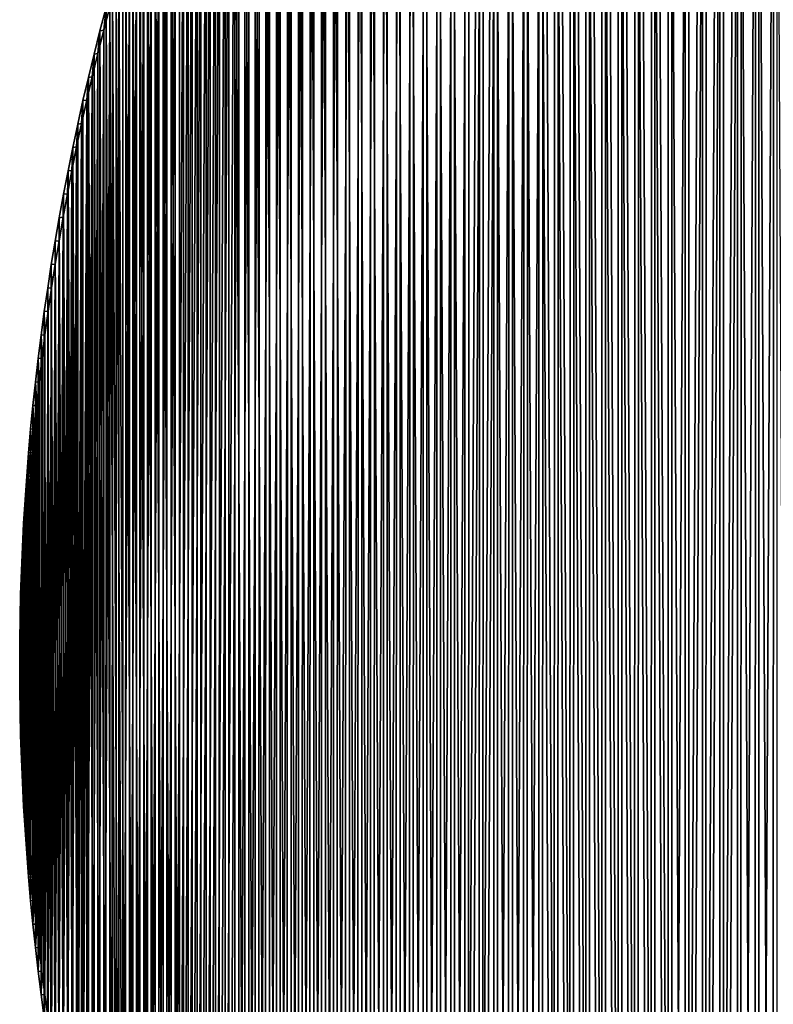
# Model space of a CAD drawing. Header units: millimetres. Extents: x -400 to 400, y -400 to 400.
# Tile 7 of 142: x -400 to -282, y -53 to 101. Entities that reach past the tile are written whole.
import ezdxf

# ---------------------------------------------------------------- set-up
doc = ezdxf.new("R2010")
doc.units = ezdxf.units.MM
doc.header["$LTSCALE"] = 33.374815
for name, color, linetype in [('1', 7, 'CONTINUOUS'), ('2', 7, 'CONTINUOUS'), ('3', 7, 'CONTINUOUS')]:
    doc.layers.add(name, color=color, linetype=linetype)

msp = doc.modelspace()

# ---------------------------------------------------------------- linework, layer by layer
at = {"layer": '1', "color": 253, "linetype": 'Continuous', "true_color": 0x98aaaf}
for points in [[(-284.42, 281.25, -42.2), (-281.62, -284.06, -41.37), (-281.6, 284.08, -41.37), (-284.42, 281.25, -42.2)], [(-281.62, -284.06, -41.37), (-278.76, -286.86, -40.54), (-281.6, 284.08, -41.37), (-281.62, -284.06, -41.37)], [(-287.22, 278.39, -43.04), (-284.44, -281.23, -42.2), (-284.42, 281.25, -42.2), (-287.22, 278.39, -43.04)], [(-284.44, -281.23, -42.2), (-281.62, -284.06, -41.37), (-284.42, 281.25, -42.2), (-284.44, -281.23, -42.2)], [(-290.01, -275.49, -43.87), (-287.24, -278.38, -43.04), (-287.22, 278.39, -43.04), (-290.01, -275.49, -43.87)], [(-289.99, 275.51, -43.87), (-290.01, -275.49, -43.87), (-287.22, 278.39, -43.04), (-289.99, 275.51, -43.87)], [(-287.24, -278.38, -43.04), (-284.44, -281.23, -42.2), (-287.22, 278.39, -43.04), (-287.24, -278.38, -43.04)], [(-292.74, -272.58, -44.71), (-290.01, -275.49, -43.87), (-289.99, 275.51, -43.87), (-292.74, -272.58, -44.71)], [(-292.73, 272.6, -44.71), (-292.74, -272.58, -44.71), (-289.99, 275.51, -43.87), (-292.73, 272.6, -44.71)], [(-295.45, -269.65, -45.54), (-292.74, -272.58, -44.71), (-292.73, 272.6, -44.71), (-295.45, -269.65, -45.54)], [(-295.43, 269.66, -45.54), (-295.45, -269.65, -45.54), (-292.73, 272.6, -44.71), (-295.43, 269.66, -45.54)], [(-298.11, 266.7, -46.37), (-295.45, -269.65, -45.54), (-295.43, 269.66, -45.54), (-298.11, 266.7, -46.37)], [(-300.76, 263.72, -47.2), (-298.13, -266.68, -46.37), (-298.11, 266.7, -46.37), (-300.76, 263.72, -47.2)], [(-298.13, -266.68, -46.37), (-295.45, -269.65, -45.54), (-298.11, 266.7, -46.37), (-298.13, -266.68, -46.37)], [(-303.37, 260.7, -48.03), (-300.78, -263.69, -47.2), (-300.76, 263.72, -47.2), (-303.37, 260.7, -48.03)], [(-300.78, -263.69, -47.2), (-298.13, -266.68, -46.37), (-300.76, 263.72, -47.2), (-300.78, -263.69, -47.2)], [(-305.96, 257.66, -48.86), (-303.4, -260.67, -48.03), (-303.37, 260.7, -48.03), (-305.96, 257.66, -48.86)], [(-303.4, -260.67, -48.03), (-300.78, -263.69, -47.2), (-303.37, 260.7, -48.03), (-303.4, -260.67, -48.03)], [(-308.52, 254.59, -49.68), (-305.98, -257.63, -48.86), (-305.96, 257.66, -48.86), (-308.52, 254.59, -49.68)], [(-305.98, -257.63, -48.86), (-303.4, -260.67, -48.03), (-305.96, 257.66, -48.86), (-305.98, -257.63, -48.86)], [(-311.04, 251.5, -50.51), (-308.54, -254.57, -49.69), (-308.52, 254.59, -49.68), (-311.04, 251.5, -50.51)], [(-308.54, -254.57, -49.69), (-305.98, -257.63, -48.86), (-308.52, 254.59, -49.68), (-308.54, -254.57, -49.69)], [(-313.54, 248.39, -51.33), (-311.06, -251.47, -50.51), (-311.04, 251.5, -50.51), (-313.54, 248.39, -51.33)], [(-311.06, -251.47, -50.51), (-308.54, -254.57, -49.69), (-311.04, 251.5, -50.51), (-311.06, -251.47, -50.51)], [(-315.99, 245.25, -52.14), (-313.56, -248.36, -51.33), (-313.54, 248.39, -51.33), (-315.99, 245.25, -52.14)], [(-313.56, -248.36, -51.33), (-311.06, -251.47, -50.51), (-313.54, 248.39, -51.33), (-313.56, -248.36, -51.33)], [(-318.42, 242.09, -52.95), (-316.02, -245.22, -52.14), (-315.99, 245.25, -52.14), (-318.42, 242.09, -52.95)], [(-316.02, -245.22, -52.14), (-313.56, -248.36, -51.33), (-315.99, 245.25, -52.14), (-316.02, -245.22, -52.14)], [(-320.81, 238.91, -53.76), (-318.44, -242.07, -52.95), (-318.42, 242.09, -52.95), (-320.81, 238.91, -53.76)], [(-318.44, -242.07, -52.95), (-316.02, -245.22, -52.14), (-318.42, 242.09, -52.95), (-318.44, -242.07, -52.95)], [(-323.17, 235.71, -54.56), (-320.83, -238.89, -53.76), (-320.81, 238.91, -53.76), (-323.17, 235.71, -54.56)], [(-320.83, -238.89, -53.76), (-318.44, -242.07, -52.95), (-320.81, 238.91, -53.76), (-320.83, -238.89, -53.76)], [(-325.5, 232.49, -55.36), (-323.19, -235.69, -54.56), (-323.17, 235.71, -54.56), (-325.5, 232.49, -55.36)], [(-323.19, -235.69, -54.56), (-320.83, -238.89, -53.76), (-323.17, 235.71, -54.56), (-323.19, -235.69, -54.56)], [(-327.8, -229.23, -56.15), (-325.51, -232.47, -55.36), (-325.5, 232.49, -55.36), (-327.8, -229.23, -56.15)], [(-327.79, 229.25, -56.15), (-327.8, -229.23, -56.15), (-325.5, 232.49, -55.36), (-327.79, 229.25, -56.15)], [(-325.51, -232.47, -55.36), (-323.19, -235.69, -54.56), (-325.5, 232.49, -55.36), (-325.51, -232.47, -55.36)], [(-330.06, -225.97, -56.94), (-327.8, -229.23, -56.15), (-327.79, 229.25, -56.15), (-330.06, -225.97, -56.94)], [(-330.05, 225.98, -56.94), (-330.06, -225.97, -56.94), (-327.79, 229.25, -56.15), (-330.05, 225.98, -56.94)], [(-332.27, 222.7, -57.72), (-330.06, -225.97, -56.94), (-330.05, 225.98, -56.94), (-332.27, 222.7, -57.72)], [(-334.46, 219.4, -58.49), (-332.29, -222.68, -57.72), (-332.27, 222.7, -57.72), (-334.46, 219.4, -58.49)], [(-332.29, -222.68, -57.72), (-330.06, -225.97, -56.94), (-332.27, 222.7, -57.72), (-332.29, -222.68, -57.72)], [(-336.62, 216.08, -59.26), (-334.48, -219.38, -58.49), (-334.46, 219.4, -58.49), (-336.62, 216.08, -59.26)], [(-334.48, -219.38, -58.49), (-332.29, -222.68, -57.72), (-334.46, 219.4, -58.49), (-334.48, -219.38, -58.49)], [(-338.73, 212.74, -60.02), (-336.63, -216.06, -59.26), (-336.62, 216.08, -59.26), (-338.73, 212.74, -60.02)], [(-336.63, -216.06, -59.26), (-334.48, -219.38, -58.49), (-336.62, 216.08, -59.26), (-336.63, -216.06, -59.26)], [(-340.82, 209.39, -60.77), (-338.75, -212.72, -60.02), (-338.73, 212.74, -60.02), (-340.82, 209.39, -60.77)], [(-338.75, -212.72, -60.02), (-336.63, -216.06, -59.26), (-338.73, 212.74, -60.02), (-338.75, -212.72, -60.02)], [(-342.86, 206.03, -61.52), (-340.83, -209.37, -60.77), (-340.82, 209.39, -60.77), (-342.86, 206.03, -61.52)], [(-340.83, -209.37, -60.77), (-338.75, -212.72, -60.02), (-340.82, 209.39, -60.77), (-340.83, -209.37, -60.77)], [(-344.87, 202.64, -62.25), (-342.87, -206, -61.52), (-342.86, 206.03, -61.52), (-344.87, 202.64, -62.25)], [(-342.87, -206, -61.52), (-340.83, -209.37, -60.77), (-342.86, 206.03, -61.52), (-342.87, -206, -61.52)], [(-346.85, 199.24, -62.98), (-344.88, -202.62, -62.25), (-344.87, 202.64, -62.25), (-346.85, 199.24, -62.98)], [(-344.88, -202.62, -62.25), (-342.87, -206, -61.52), (-344.87, 202.64, -62.25), (-344.88, -202.62, -62.25)], [(-348.78, 195.83, -63.7), (-346.86, -199.22, -62.98), (-346.85, 199.24, -62.98), (-348.78, 195.83, -63.7)], [(-346.86, -199.22, -62.98), (-344.88, -202.62, -62.25), (-346.85, 199.24, -62.98), (-346.86, -199.22, -62.98)], [(-350.69, 192.4, -64.41), (-348.8, -195.81, -63.7), (-348.78, 195.83, -63.7), (-350.69, 192.4, -64.41)], [(-348.8, -195.81, -63.7), (-346.86, -199.22, -62.98), (-348.78, 195.83, -63.7), (-348.8, -195.81, -63.7)], [(-352.56, 188.95, -65.11), (-350.7, -192.38, -64.41), (-350.69, 192.4, -64.41), (-352.56, 188.95, -65.11)], [(-350.7, -192.38, -64.41), (-348.8, -195.81, -63.7), (-350.69, 192.4, -64.41), (-350.7, -192.38, -64.41)], [(-354.39, 185.49, -65.81), (-352.57, -188.93, -65.11), (-352.56, 188.95, -65.11), (-354.39, 185.49, -65.81)], [(-352.57, -188.93, -65.11), (-350.7, -192.38, -64.41), (-352.56, 188.95, -65.11), (-352.57, -188.93, -65.11)], [(-356.19, 182.02, -66.49), (-354.41, -185.46, -65.81), (-354.39, 185.49, -65.81), (-356.19, 182.02, -66.49)], [(-354.41, -185.46, -65.81), (-352.57, -188.93, -65.11), (-354.39, 185.49, -65.81), (-354.41, -185.46, -65.81)], [(-357.95, 178.53, -67.16), (-356.2, -181.99, -66.49), (-356.19, 182.02, -66.49), (-357.95, 178.53, -67.16)], [(-356.2, -181.99, -66.49), (-354.41, -185.46, -65.81), (-356.19, 182.02, -66.49), (-356.2, -181.99, -66.49)], [(-359.67, 175.04, -67.82), (-357.96, -178.51, -67.16), (-357.95, 178.53, -67.16), (-359.67, 175.04, -67.82)], [(-357.96, -178.51, -67.16), (-356.2, -181.99, -66.49), (-357.95, 178.53, -67.16), (-357.96, -178.51, -67.16)], [(-361.35, 171.54, -68.47), (-359.68, -175.02, -67.82), (-359.67, 175.04, -67.82), (-361.35, 171.54, -68.47)], [(-359.68, -175.02, -67.82), (-357.96, -178.51, -67.16), (-359.67, 175.04, -67.82), (-359.68, -175.02, -67.82)], [(-363, 168.02, -69.11), (-361.36, -171.52, -68.47), (-361.35, 171.54, -68.47), (-363, 168.02, -69.11)], [(-361.36, -171.52, -68.47), (-359.68, -175.02, -67.82), (-361.35, 171.54, -68.47), (-361.36, -171.52, -68.47)], [(-364.61, 164.5, -69.74), (-363.01, -168, -69.11), (-363, 168.02, -69.11), (-364.61, 164.5, -69.74)], [(-363.01, -168, -69.11), (-361.36, -171.52, -68.47), (-363, 168.02, -69.11), (-363.01, -168, -69.11)], [(-366.19, 160.96, -70.36), (-364.62, -164.48, -69.74), (-364.61, 164.5, -69.74), (-366.19, 160.96, -70.36)], [(-364.62, -164.48, -69.74), (-363.01, -168, -69.11), (-364.61, 164.5, -69.74), (-364.62, -164.48, -69.74)], [(-367.73, -157.39, -70.97), (-366.2, -160.94, -70.36), (-366.19, 160.96, -70.36), (-367.73, -157.39, -70.97)], [(-367.73, 157.41, -70.97), (-367.73, -157.39, -70.97), (-366.19, 160.96, -70.36), (-367.73, 157.41, -70.97)], [(-366.2, -160.94, -70.36), (-364.62, -164.48, -69.74), (-366.19, 160.96, -70.36), (-366.2, -160.94, -70.36)], [(-369.24, -153.83, -71.56), (-367.73, -157.39, -70.97), (-367.73, 157.41, -70.97), (-369.24, -153.83, -71.56)], [(-369.23, 153.85, -71.56), (-369.24, -153.83, -71.56), (-367.73, 157.41, -70.97), (-369.23, 153.85, -71.56)], [(-370.7, -150.26, -72.15), (-369.24, -153.83, -71.56), (-369.23, 153.85, -71.56), (-370.7, -150.26, -72.15)], [(-370.7, 150.28, -72.15), (-370.7, -150.26, -72.15), (-369.23, 153.85, -71.56), (-370.7, 150.28, -72.15)], [(-372.13, -146.69, -72.72), (-370.7, -150.26, -72.15), (-370.7, 150.28, -72.15), (-372.13, -146.69, -72.72)], [(-372.13, 146.7, -72.72), (-372.13, -146.69, -72.72), (-370.7, 150.28, -72.15), (-372.13, 146.7, -72.72)], [(-373.53, -143.1, -73.28), (-372.13, -146.69, -72.72), (-372.13, 146.7, -72.72), (-373.53, -143.1, -73.28)], [(-373.52, 143.12, -73.28), (-373.53, -143.1, -73.28), (-372.13, 146.7, -72.72), (-373.52, 143.12, -73.28)], [(-374.88, -139.51, -73.83), (-373.53, -143.1, -73.28), (-373.52, 143.12, -73.28), (-374.88, -139.51, -73.83)], [(-374.88, 139.53, -73.83), (-374.88, -139.51, -73.83), (-373.52, 143.12, -73.28), (-374.88, 139.53, -73.83)], [(-376.19, 135.94, -74.36), (-374.88, -139.51, -73.83), (-374.88, 139.53, -73.83), (-376.19, 135.94, -74.36)], [(-377.48, 132.33, -74.88), (-376.2, -135.91, -74.36), (-376.19, 135.94, -74.36), (-377.48, 132.33, -74.88)], [(-376.2, -135.91, -74.36), (-374.88, -139.51, -73.83), (-376.19, 135.94, -74.36), (-376.2, -135.91, -74.36)], [(-378.72, 128.73, -75.39), (-377.48, -132.31, -74.88), (-377.48, 132.33, -74.88), (-378.72, 128.73, -75.39)], [(-377.48, -132.31, -74.88), (-376.2, -135.91, -74.36), (-377.48, 132.33, -74.88), (-377.48, -132.31, -74.88)], [(-379.93, 125.11, -75.89), (-378.73, -128.7, -75.39), (-378.72, 128.73, -75.39), (-379.93, 125.11, -75.89)], [(-378.73, -128.7, -75.39), (-377.48, -132.31, -74.88), (-378.72, 128.73, -75.39), (-378.73, -128.7, -75.39)], [(-381.11, 121.48, -76.37), (-379.94, -125.08, -75.89), (-379.93, 125.11, -75.89), (-381.11, 121.48, -76.37)], [(-379.94, -125.08, -75.89), (-378.73, -128.7, -75.39), (-379.93, 125.11, -75.89), (-379.94, -125.08, -75.89)], [(-382.25, 117.85, -76.84), (-381.12, -121.45, -76.37), (-381.11, 121.48, -76.37), (-382.25, 117.85, -76.84)], [(-381.12, -121.45, -76.37), (-379.94, -125.08, -75.89), (-381.11, 121.48, -76.37), (-381.12, -121.45, -76.37)], [(-383.35, 114.21, -77.3), (-382.25, -117.82, -76.84), (-382.25, 117.85, -76.84), (-383.35, 114.21, -77.3)], [(-382.25, -117.82, -76.84), (-381.12, -121.45, -76.37), (-382.25, 117.85, -76.84), (-382.25, -117.82, -76.84)], [(-384.41, 110.57, -77.74), (-383.36, -114.18, -77.3), (-383.35, 114.21, -77.3), (-384.41, 110.57, -77.74)], [(-383.36, -114.18, -77.3), (-382.25, -117.82, -76.84), (-383.35, 114.21, -77.3), (-383.36, -114.18, -77.3)], [(-385.44, 106.93, -78.17), (-384.42, -110.54, -77.74), (-384.41, 110.57, -77.74), (-385.44, 106.93, -78.17)], [(-384.42, -110.54, -77.74), (-383.36, -114.18, -77.3), (-384.41, 110.57, -77.74), (-384.42, -110.54, -77.74)], [(-386.44, 103.28, -78.59), (-385.45, -106.9, -78.17), (-385.44, 106.93, -78.17), (-386.44, 103.28, -78.59)], [(-385.45, -106.9, -78.17), (-384.42, -110.54, -77.74), (-385.44, 106.93, -78.17), (-385.45, -106.9, -78.17)], [(-387.4, 99.62, -78.99), (-386.45, -103.25, -78.59), (-386.44, 103.28, -78.59), (-387.4, 99.62, -78.99)], [(-386.45, -103.25, -78.59), (-385.45, -106.9, -78.17), (-386.44, 103.28, -78.59), (-386.45, -103.25, -78.59)], [(-388.32, 95.96, -79.38), (-387.4, -99.6, -78.99), (-387.4, 99.62, -78.99), (-388.32, 95.96, -79.38)], [(-387.4, -99.6, -78.99), (-386.45, -103.25, -78.59), (-387.4, 99.62, -78.99), (-387.4, -99.6, -78.99)], [(-389.21, 92.3, -79.75), (-388.32, -95.94, -79.38), (-388.32, 95.96, -79.38), (-389.21, 92.3, -79.75)], [(-388.32, -95.94, -79.38), (-387.4, -99.6, -78.99), (-388.32, 95.96, -79.38), (-388.32, -95.94, -79.38)], [(-390.06, -88.62, -80.11), (-389.21, -92.28, -79.75), (-389.21, 92.3, -79.75), (-390.06, -88.62, -80.11)], [(-390.06, 88.64, -80.11), (-390.06, -88.62, -80.11), (-389.21, 92.3, -79.75), (-390.06, 88.64, -80.11)], [(-389.21, -92.28, -79.75), (-388.32, -95.94, -79.38), (-389.21, 92.3, -79.75), (-389.21, -92.28, -79.75)], [(-390.88, -84.95, -80.46), (-390.06, -88.62, -80.11), (-390.06, 88.64, -80.11), (-390.88, -84.95, -80.46)], [(-390.87, 84.97, -80.46), (-390.88, -84.95, -80.46), (-390.06, 88.64, -80.11), (-390.87, 84.97, -80.46)], [(-391.65, 81.29, -80.79), (-390.88, -84.95, -80.46), (-390.87, 84.97, -80.46), (-391.65, 81.29, -80.79)], [(-392.4, 77.61, -81.11), (-391.66, -81.27, -80.79), (-391.65, 81.29, -80.79), (-392.4, 77.61, -81.11)], [(-391.66, -81.27, -80.79), (-390.88, -84.95, -80.46), (-391.65, 81.29, -80.79), (-391.66, -81.27, -80.79)], [(-393.11, 73.93, -81.41), (-392.4, -77.59, -81.11), (-392.4, 77.61, -81.11), (-393.11, 73.93, -81.41)], [(-392.4, -77.59, -81.11), (-391.66, -81.27, -80.79), (-392.4, 77.61, -81.11), (-392.4, -77.59, -81.11)], [(-393.78, 70.25, -81.7), (-393.11, -73.91, -81.41), (-393.11, 73.93, -81.41), (-393.78, 70.25, -81.7)], [(-393.11, -73.91, -81.41), (-392.4, -77.59, -81.11), (-393.11, 73.93, -81.41), (-393.11, -73.91, -81.41)], [(-394.42, 66.57, -81.97), (-393.79, -70.22, -81.7), (-393.78, 70.25, -81.7), (-394.42, 66.57, -81.97)], [(-393.79, -70.22, -81.7), (-393.11, -73.91, -81.41), (-393.78, 70.25, -81.7), (-393.79, -70.22, -81.7)], [(-395.03, 62.88, -82.23), (-394.43, -66.54, -81.97), (-394.42, 66.57, -81.97), (-395.03, 62.88, -82.23)], [(-394.43, -66.54, -81.97), (-393.79, -70.22, -81.7), (-394.42, 66.57, -81.97), (-394.43, -66.54, -81.97)], [(-395.6, 59.2, -82.48), (-395.03, -62.86, -82.23), (-395.03, 62.88, -82.23), (-395.6, 59.2, -82.48)], [(-395.03, -62.86, -82.23), (-394.43, -66.54, -81.97), (-395.03, 62.88, -82.23), (-395.03, -62.86, -82.23)], [(-396.13, 55.51, -82.71), (-395.6, -59.17, -82.48), (-395.6, 59.2, -82.48), (-396.13, 55.51, -82.71)], [(-395.6, -59.17, -82.48), (-395.03, -62.86, -82.23), (-395.6, 59.2, -82.48), (-395.6, -59.17, -82.48)], [(-396.63, 51.82, -82.92), (-396.13, -55.49, -82.71), (-396.13, 55.51, -82.71), (-396.63, 51.82, -82.92)], [(-396.13, -55.49, -82.71), (-395.6, -59.17, -82.48), (-396.13, 55.51, -82.71), (-396.13, -55.49, -82.71)], [(-397.09, 48.13, -83.12), (-396.63, -51.8, -82.92), (-396.63, 51.82, -82.92), (-397.09, 48.13, -83.12)], [(-396.63, -51.8, -82.92), (-396.13, -55.49, -82.71), (-396.63, 51.82, -82.92), (-396.63, -51.8, -82.92)], [(-397.52, 44.43, -83.31), (-397.1, -48.1, -83.12), (-397.09, 48.13, -83.12), (-397.52, 44.43, -83.31)], [(-397.1, -48.1, -83.12), (-396.63, -51.8, -82.92), (-397.09, 48.13, -83.12), (-397.1, -48.1, -83.12)], [(-397.92, 40.73, -83.48), (-397.53, -44.41, -83.31), (-397.52, 44.43, -83.31), (-397.92, 40.73, -83.48)], [(-397.53, -44.41, -83.31), (-397.1, -48.1, -83.12), (-397.52, 44.43, -83.31), (-397.53, -44.41, -83.31)], [(-398.28, 37.03, -83.64), (-397.92, -40.71, -83.48), (-397.92, 40.73, -83.48), (-398.28, 37.03, -83.64)], [(-397.92, -40.71, -83.48), (-397.53, -44.41, -83.31), (-397.92, 40.73, -83.48), (-397.92, -40.71, -83.48)], [(-398.61, 33.33, -83.78), (-398.28, -37.01, -83.64), (-398.28, 37.03, -83.64), (-398.61, 33.33, -83.78)], [(-398.28, -37.01, -83.64), (-397.92, -40.71, -83.48), (-398.28, 37.03, -83.64), (-398.28, -37.01, -83.64)], [(-398.9, 29.63, -83.91), (-398.61, -33.31, -83.78), (-398.61, 33.33, -83.78), (-398.9, 29.63, -83.91)], [(-398.61, -33.31, -83.78), (-398.28, -37.01, -83.64), (-398.61, 33.33, -83.78), (-398.61, -33.31, -83.78)], [(-399.16, 25.93, -84.02), (-398.9, -29.61, -83.91), (-398.9, 29.63, -83.91), (-399.16, 25.93, -84.02)], [(-398.9, -29.61, -83.91), (-398.61, -33.31, -83.78), (-398.9, 29.63, -83.91), (-398.9, -29.61, -83.91)], [(-399.38, 22.23, -84.12), (-399.16, -25.91, -84.02), (-399.16, 25.93, -84.02), (-399.38, 22.23, -84.12)], [(-399.16, -25.91, -84.02), (-398.9, -29.61, -83.91), (-399.16, 25.93, -84.02), (-399.16, -25.91, -84.02)], [(-399.57, 18.53, -84.2), (-399.38, -22.21, -84.12), (-399.38, 22.23, -84.12), (-399.57, 18.53, -84.2)], [(-399.38, -22.21, -84.12), (-399.16, -25.91, -84.02), (-399.38, 22.23, -84.12), (-399.38, -22.21, -84.12)], [(-399.73, 14.83, -84.27), (-399.57, -18.5, -84.2), (-399.57, 18.53, -84.2), (-399.73, 14.83, -84.27)], [(-399.57, -18.5, -84.2), (-399.38, -22.21, -84.12), (-399.57, 18.53, -84.2), (-399.57, -18.5, -84.2)], [(-399.85, 11.13, -84.32), (-399.73, -14.8, -84.27), (-399.73, 14.83, -84.27), (-399.85, 11.13, -84.32)], [(-399.73, -14.8, -84.27), (-399.57, -18.5, -84.2), (-399.73, 14.83, -84.27), (-399.73, -14.8, -84.27)], [(-399.93, 7.43, -84.35), (-399.85, -11.1, -84.32), (-399.85, 11.13, -84.32), (-399.93, 7.43, -84.35)], [(-399.85, -11.1, -84.32), (-399.73, -14.8, -84.27), (-399.85, 11.13, -84.32), (-399.85, -11.1, -84.32)], [(-399.98, 3.72, -84.38), (-399.93, -7.4, -84.35), (-399.93, 7.43, -84.35), (-399.98, 3.72, -84.38)], [(-399.93, -7.4, -84.35), (-399.85, -11.1, -84.32), (-399.93, 7.43, -84.35), (-399.93, -7.4, -84.35)], [(-400, 0.01, -84.38), (-399.98, -3.69, -84.38), (-399.98, 3.72, -84.38), (-400, 0.01, -84.38)], [(-399.98, -3.69, -84.38), (-399.93, -7.4, -84.35), (-399.98, 3.72, -84.38), (-399.98, -3.69, -84.38)]]:
    msp.add_3dface(points, dxfattribs=at)
at = {"layer": '2', "color": 253, "linetype": 'Continuous', "true_color": 0x98aaaf}
for points in [[(-283.88, 281.37, -43.61), (-281.06, 284.2, -42.77), (-283.9, -281.35, -43.61), (-283.88, 281.37, -43.61)], [(-283.9, -281.35, -43.61), (-281.06, 284.2, -42.77), (-281.07, -284.18, -42.77), (-283.9, -281.35, -43.61)], [(-286.68, 278.51, -44.44), (-283.88, 281.37, -43.61), (-286.69, -278.5, -44.44), (-286.68, 278.51, -44.44)], [(-286.69, -278.5, -44.44), (-283.88, 281.37, -43.61), (-283.9, -281.35, -43.61), (-286.69, -278.5, -44.44)], [(-289.44, 275.63, -45.27), (-286.68, 278.51, -44.44), (-289.45, -275.62, -45.27), (-289.44, 275.63, -45.27)], [(-289.45, -275.62, -45.27), (-286.68, 278.51, -44.44), (-286.69, -278.5, -44.44), (-289.45, -275.62, -45.27)], [(-292.17, 272.72, -46.11), (-289.44, 275.63, -45.27), (-292.19, -272.71, -46.1), (-292.17, 272.72, -46.11)], [(-292.19, -272.71, -46.1), (-289.44, 275.63, -45.27), (-289.45, -275.62, -45.27), (-292.19, -272.71, -46.1)], [(-294.88, 269.79, -46.94), (-292.17, 272.72, -46.11), (-294.89, -269.77, -46.94), (-294.88, 269.79, -46.94)], [(-294.89, -269.77, -46.94), (-292.17, 272.72, -46.11), (-292.19, -272.71, -46.1), (-294.89, -269.77, -46.94)], [(-297.55, 266.83, -47.77), (-294.88, 269.79, -46.94), (-297.57, -266.81, -47.77), (-297.55, 266.83, -47.77)], [(-297.57, -266.81, -47.77), (-294.88, 269.79, -46.94), (-294.89, -269.77, -46.94), (-297.57, -266.81, -47.77)], [(-300.2, 263.84, -48.6), (-297.55, 266.83, -47.77), (-297.57, -266.81, -47.77), (-300.2, 263.84, -48.6)], [(-302.81, 260.83, -49.43), (-300.2, 263.84, -48.6), (-300.21, -263.82, -48.6), (-302.81, 260.83, -49.43)], [(-300.21, -263.82, -48.6), (-300.2, 263.84, -48.6), (-297.57, -266.81, -47.77), (-300.21, -263.82, -48.6)], [(-305.39, 257.79, -50.25), (-302.81, 260.83, -49.43), (-302.83, -260.8, -49.43), (-305.39, 257.79, -50.25)], [(-302.83, -260.8, -49.43), (-302.81, 260.83, -49.43), (-300.21, -263.82, -48.6), (-302.83, -260.8, -49.43)], [(-307.95, 254.72, -51.08), (-305.39, 257.79, -50.25), (-305.41, -257.76, -50.25), (-307.95, 254.72, -51.08)], [(-305.41, -257.76, -50.25), (-305.39, 257.79, -50.25), (-302.83, -260.8, -49.43), (-305.41, -257.76, -50.25)], [(-310.47, 251.63, -51.9), (-307.95, 254.72, -51.08), (-307.97, -254.7, -51.08), (-310.47, 251.63, -51.9)], [(-307.97, -254.7, -51.08), (-307.95, 254.72, -51.08), (-305.41, -257.76, -50.25), (-307.97, -254.7, -51.08)], [(-312.96, 248.51, -52.72), (-310.47, 251.63, -51.9), (-310.49, -251.61, -51.9), (-312.96, 248.51, -52.72)], [(-310.49, -251.61, -51.9), (-310.47, 251.63, -51.9), (-307.97, -254.7, -51.08), (-310.49, -251.61, -51.9)], [(-315.42, 245.38, -53.53), (-312.96, 248.51, -52.72), (-312.98, -248.49, -52.72), (-315.42, 245.38, -53.53)], [(-312.98, -248.49, -52.72), (-312.96, 248.51, -52.72), (-310.49, -251.61, -51.9), (-312.98, -248.49, -52.72)], [(-317.84, 242.22, -54.34), (-315.42, 245.38, -53.53), (-315.44, -245.36, -53.53), (-317.84, 242.22, -54.34)], [(-315.44, -245.36, -53.53), (-315.42, 245.38, -53.53), (-312.98, -248.49, -52.72), (-315.44, -245.36, -53.53)], [(-320.23, 239.04, -55.15), (-317.84, 242.22, -54.34), (-320.25, -239.02, -55.15), (-320.23, 239.04, -55.15)], [(-320.25, -239.02, -55.15), (-317.84, 242.22, -54.34), (-317.86, -242.2, -54.34), (-320.25, -239.02, -55.15)], [(-317.86, -242.2, -54.34), (-317.84, 242.22, -54.34), (-315.44, -245.36, -53.53), (-317.86, -242.2, -54.34)], [(-322.59, 235.84, -55.95), (-320.23, 239.04, -55.15), (-322.6, -235.83, -55.95), (-322.59, 235.84, -55.95)], [(-322.6, -235.83, -55.95), (-320.23, 239.04, -55.15), (-320.25, -239.02, -55.15), (-322.6, -235.83, -55.95)], [(-324.92, 232.62, -56.75), (-322.59, 235.84, -55.95), (-324.93, -232.61, -56.74), (-324.92, 232.62, -56.75)], [(-324.93, -232.61, -56.74), (-322.59, 235.84, -55.95), (-322.6, -235.83, -55.95), (-324.93, -232.61, -56.74)], [(-327.21, 229.38, -57.54), (-324.92, 232.62, -56.75), (-327.22, -229.37, -57.54), (-327.21, 229.38, -57.54)], [(-327.22, -229.37, -57.54), (-324.92, 232.62, -56.75), (-324.93, -232.61, -56.74), (-327.22, -229.37, -57.54)], [(-329.46, 226.12, -58.32), (-327.21, 229.38, -57.54), (-329.47, -226.1, -58.32), (-329.46, 226.12, -58.32)], [(-329.47, -226.1, -58.32), (-327.21, 229.38, -57.54), (-327.22, -229.37, -57.54), (-329.47, -226.1, -58.32)], [(-331.68, 222.83, -59.1), (-329.46, 226.12, -58.32), (-331.7, -222.82, -59.1), (-331.68, 222.83, -59.1)], [(-331.7, -222.82, -59.1), (-329.46, 226.12, -58.32), (-329.47, -226.1, -58.32), (-331.7, -222.82, -59.1)], [(-333.87, 219.53, -59.88), (-331.68, 222.83, -59.1), (-333.89, -219.51, -59.88), (-333.87, 219.53, -59.88)], [(-333.89, -219.51, -59.88), (-331.68, 222.83, -59.1), (-331.7, -222.82, -59.1), (-333.89, -219.51, -59.88)], [(-336.03, 216.21, -60.64), (-333.87, 219.53, -59.88), (-336.04, -216.19, -60.64), (-336.03, 216.21, -60.64)], [(-336.04, -216.19, -60.64), (-333.87, 219.53, -59.88), (-333.89, -219.51, -59.88), (-336.04, -216.19, -60.64)], [(-338.14, 212.87, -61.4), (-336.03, 216.21, -60.64), (-338.16, -212.85, -61.4), (-338.14, 212.87, -61.4)], [(-338.16, -212.85, -61.4), (-336.03, 216.21, -60.64), (-336.04, -216.19, -60.64), (-338.16, -212.85, -61.4)], [(-340.22, 209.52, -62.15), (-338.14, 212.87, -61.4), (-340.24, -209.5, -62.15), (-340.22, 209.52, -62.15)], [(-340.24, -209.5, -62.15), (-338.14, 212.87, -61.4), (-338.16, -212.85, -61.4), (-340.24, -209.5, -62.15)], [(-342.27, 206.16, -62.9), (-340.22, 209.52, -62.15), (-342.28, -206.14, -62.9), (-342.27, 206.16, -62.9)], [(-342.28, -206.14, -62.9), (-340.22, 209.52, -62.15), (-340.24, -209.5, -62.15), (-342.28, -206.14, -62.9)], [(-344.28, 202.77, -63.63), (-342.27, 206.16, -62.9), (-344.29, -202.75, -63.63), (-344.28, 202.77, -63.63)], [(-344.29, -202.75, -63.63), (-342.27, 206.16, -62.9), (-342.28, -206.14, -62.9), (-344.29, -202.75, -63.63)], [(-346.25, 199.37, -64.36), (-344.28, 202.77, -63.63), (-346.26, -199.35, -64.36), (-346.25, 199.37, -64.36)], [(-346.26, -199.35, -64.36), (-344.28, 202.77, -63.63), (-344.29, -202.75, -63.63), (-346.26, -199.35, -64.36)], [(-348.19, 195.96, -65.08), (-346.25, 199.37, -64.36), (-348.2, -195.94, -65.08), (-348.19, 195.96, -65.08)], [(-348.2, -195.94, -65.08), (-346.25, 199.37, -64.36), (-346.26, -199.35, -64.36), (-348.2, -195.94, -65.08)], [(-350.09, 192.53, -65.79), (-348.19, 195.96, -65.08), (-350.1, -192.51, -65.79), (-350.09, 192.53, -65.79)], [(-350.1, -192.51, -65.79), (-348.19, 195.96, -65.08), (-348.2, -195.94, -65.08), (-350.1, -192.51, -65.79)], [(-351.96, 189.08, -66.49), (-350.09, 192.53, -65.79), (-351.97, -189.06, -66.49), (-351.96, 189.08, -66.49)], [(-351.97, -189.06, -66.49), (-350.09, 192.53, -65.79), (-350.1, -192.51, -65.79), (-351.97, -189.06, -66.49)], [(-353.8, 185.61, -67.18), (-351.96, 189.08, -66.49), (-353.81, -185.59, -67.18), (-353.8, 185.61, -67.18)], [(-353.81, -185.59, -67.18), (-351.96, 189.08, -66.49), (-351.97, -189.06, -66.49), (-353.81, -185.59, -67.18)], [(-355.59, 182.14, -67.87), (-353.8, 185.61, -67.18), (-355.6, -182.12, -67.87), (-355.59, 182.14, -67.87)], [(-355.6, -182.12, -67.87), (-353.8, 185.61, -67.18), (-353.81, -185.59, -67.18), (-355.6, -182.12, -67.87)], [(-357.35, 178.66, -68.54), (-355.59, 182.14, -67.87), (-357.36, -178.64, -68.54), (-357.35, 178.66, -68.54)], [(-357.36, -178.64, -68.54), (-355.59, 182.14, -67.87), (-355.6, -182.12, -67.87), (-357.36, -178.64, -68.54)], [(-359.07, 175.16, -69.2), (-357.35, 178.66, -68.54), (-359.08, -175.14, -69.2), (-359.07, 175.16, -69.2)], [(-359.08, -175.14, -69.2), (-357.35, 178.66, -68.54), (-357.36, -178.64, -68.54), (-359.08, -175.14, -69.2)], [(-360.75, 171.66, -69.85), (-359.07, 175.16, -69.2), (-360.76, -171.64, -69.85), (-360.75, 171.66, -69.85)], [(-360.76, -171.64, -69.85), (-359.07, 175.16, -69.2), (-359.08, -175.14, -69.2), (-360.76, -171.64, -69.85)], [(-362.4, 168.14, -70.49), (-360.75, 171.66, -69.85), (-362.41, -168.12, -70.49), (-362.4, 168.14, -70.49)], [(-362.41, -168.12, -70.49), (-360.75, 171.66, -69.85), (-360.76, -171.64, -69.85), (-362.41, -168.12, -70.49)], [(-364.01, 164.62, -71.12), (-362.4, 168.14, -70.49), (-364.02, -164.6, -71.12), (-364.01, 164.62, -71.12)], [(-364.02, -164.6, -71.12), (-362.4, 168.14, -70.49), (-362.41, -168.12, -70.49), (-364.02, -164.6, -71.12)], [(-365.59, 161.08, -71.74), (-364.01, 164.62, -71.12), (-365.59, -161.06, -71.74), (-365.59, 161.08, -71.74)], [(-365.59, -161.06, -71.74), (-364.01, 164.62, -71.12), (-364.02, -164.6, -71.12), (-365.59, -161.06, -71.74)], [(-367.12, 157.53, -72.34), (-365.59, 161.08, -71.74), (-367.13, -157.51, -72.34), (-367.12, 157.53, -72.34)], [(-367.13, -157.51, -72.34), (-365.59, 161.08, -71.74), (-365.59, -161.06, -71.74), (-367.13, -157.51, -72.34)], [(-368.63, 153.96, -72.94), (-367.12, 157.53, -72.34), (-368.64, -153.94, -72.94), (-368.63, 153.96, -72.94)], [(-368.64, -153.94, -72.94), (-367.12, 157.53, -72.34), (-367.13, -157.51, -72.34), (-368.64, -153.94, -72.94)], [(-370.1, 150.39, -73.52), (-368.63, 153.96, -72.94), (-370.1, -150.37, -73.52), (-370.1, 150.39, -73.52)], [(-370.1, -150.37, -73.52), (-368.63, 153.96, -72.94), (-368.64, -153.94, -72.94), (-370.1, -150.37, -73.52)], [(-371.53, 146.81, -74.1), (-370.1, 150.39, -73.52), (-371.53, -146.8, -74.09), (-371.53, 146.81, -74.1)], [(-371.53, -146.8, -74.09), (-370.1, 150.39, -73.52), (-370.1, -150.37, -73.52), (-371.53, -146.8, -74.09)], [(-372.92, 143.23, -74.65), (-371.53, 146.81, -74.1), (-372.92, -143.21, -74.65), (-372.92, 143.23, -74.65)], [(-372.92, -143.21, -74.65), (-371.53, 146.81, -74.1), (-371.53, -146.8, -74.09), (-372.92, -143.21, -74.65)], [(-374.27, 139.64, -75.2), (-372.92, 143.23, -74.65), (-374.28, -139.62, -75.2), (-374.27, 139.64, -75.2)], [(-374.28, -139.62, -75.2), (-372.92, 143.23, -74.65), (-372.92, -143.21, -74.65), (-374.28, -139.62, -75.2)], [(-375.59, 136.04, -75.74), (-374.27, 139.64, -75.2), (-375.6, -136.02, -75.73), (-375.59, 136.04, -75.74)], [(-375.6, -136.02, -75.73), (-374.27, 139.64, -75.2), (-374.28, -139.62, -75.2), (-375.6, -136.02, -75.73)], [(-376.87, 132.44, -76.26), (-375.59, 136.04, -75.74), (-376.88, -132.41, -76.26), (-376.87, 132.44, -76.26)], [(-376.88, -132.41, -76.26), (-375.59, 136.04, -75.74), (-375.6, -136.02, -75.73), (-376.88, -132.41, -76.26)], [(-378.12, 128.82, -76.77), (-376.87, 132.44, -76.26), (-378.13, -128.8, -76.77), (-378.12, 128.82, -76.77)], [(-378.13, -128.8, -76.77), (-376.87, 132.44, -76.26), (-376.88, -132.41, -76.26), (-378.13, -128.8, -76.77)], [(-379.33, 125.21, -77.26), (-378.12, 128.82, -76.77), (-379.34, -125.18, -77.26), (-379.33, 125.21, -77.26)], [(-379.34, -125.18, -77.26), (-378.12, 128.82, -76.77), (-378.13, -128.8, -76.77), (-379.34, -125.18, -77.26)], [(-380.5, 121.58, -77.74), (-379.33, 125.21, -77.26), (-380.51, -121.55, -77.74), (-380.5, 121.58, -77.74)], [(-380.51, -121.55, -77.74), (-379.33, 125.21, -77.26), (-379.34, -125.18, -77.26), (-380.51, -121.55, -77.74)], [(-381.64, 117.94, -78.21), (-380.5, 121.58, -77.74), (-381.65, -117.92, -78.21), (-381.64, 117.94, -78.21)], [(-381.65, -117.92, -78.21), (-380.5, 121.58, -77.74), (-380.51, -121.55, -77.74), (-381.65, -117.92, -78.21)], [(-382.75, 114.3, -78.67), (-381.64, 117.94, -78.21), (-382.75, -114.28, -78.67), (-382.75, 114.3, -78.67)], [(-382.75, -114.28, -78.67), (-381.64, 117.94, -78.21), (-381.65, -117.92, -78.21), (-382.75, -114.28, -78.67)], [(-383.81, 110.66, -79.11), (-382.75, 114.3, -78.67), (-383.82, -110.63, -79.12), (-383.81, 110.66, -79.11)], [(-383.82, -110.63, -79.12), (-382.75, 114.3, -78.67), (-382.75, -114.28, -78.67), (-383.82, -110.63, -79.12)], [(-384.84, 107.01, -79.54), (-383.81, 110.66, -79.11), (-383.82, -110.63, -79.12), (-384.84, 107.01, -79.54)], [(-385.84, 103.36, -79.96), (-384.84, 107.01, -79.54), (-384.85, -106.98, -79.54), (-385.84, 103.36, -79.96)], [(-384.85, -106.98, -79.54), (-384.84, 107.01, -79.54), (-383.82, -110.63, -79.12), (-384.85, -106.98, -79.54)], [(-386.79, 99.7, -80.36), (-385.84, 103.36, -79.96), (-386.8, -99.68, -80.36), (-386.79, 99.7, -80.36)], [(-386.8, -99.68, -80.36), (-385.84, 103.36, -79.96), (-385.84, -103.33, -79.96), (-386.8, -99.68, -80.36)], [(-385.84, -103.33, -79.96), (-385.84, 103.36, -79.96), (-384.85, -106.98, -79.54), (-385.84, -103.33, -79.96)], [(-387.72, 96.04, -80.75), (-386.79, 99.7, -80.36), (-387.72, -96.02, -80.75), (-387.72, 96.04, -80.75)], [(-387.72, -96.02, -80.75), (-386.79, 99.7, -80.36), (-386.8, -99.68, -80.36), (-387.72, -96.02, -80.75)], [(-388.6, 92.38, -81.12), (-387.72, 96.04, -80.75), (-388.61, -92.36, -81.12), (-388.6, 92.38, -81.12)], [(-388.61, -92.36, -81.12), (-387.72, 96.04, -80.75), (-387.72, -96.02, -80.75), (-388.61, -92.36, -81.12)], [(-389.45, 88.71, -81.48), (-388.6, 92.38, -81.12), (-389.46, -88.69, -81.48), (-389.45, 88.71, -81.48)], [(-389.46, -88.69, -81.48), (-388.6, 92.38, -81.12), (-388.61, -92.36, -81.12), (-389.46, -88.69, -81.48)], [(-390.27, 85.04, -81.83), (-389.45, 88.71, -81.48), (-390.27, -85.02, -81.83), (-390.27, 85.04, -81.83)], [(-390.27, -85.02, -81.83), (-389.45, 88.71, -81.48), (-389.46, -88.69, -81.48), (-390.27, -85.02, -81.83)], [(-391.05, 81.36, -82.16), (-390.27, 85.04, -81.83), (-391.06, -81.34, -82.16), (-391.05, 81.36, -82.16)], [(-391.06, -81.34, -82.16), (-390.27, 85.04, -81.83), (-390.27, -85.02, -81.83), (-391.06, -81.34, -82.16)], [(-391.8, 77.68, -82.48), (-391.05, 81.36, -82.16), (-391.8, -77.66, -82.48), (-391.8, 77.68, -82.48)], [(-391.8, -77.66, -82.48), (-391.05, 81.36, -82.16), (-391.06, -81.34, -82.16), (-391.8, -77.66, -82.48)], [(-392.51, 73.99, -82.78), (-391.8, 77.68, -82.48), (-392.51, -73.97, -82.78), (-392.51, 73.99, -82.78)], [(-392.51, -73.97, -82.78), (-391.8, 77.68, -82.48), (-391.8, -77.66, -82.48), (-392.51, -73.97, -82.78)], [(-393.18, 70.31, -83.07), (-392.51, 73.99, -82.78), (-393.19, -70.28, -83.07), (-393.18, 70.31, -83.07)], [(-393.19, -70.28, -83.07), (-392.51, 73.99, -82.78), (-392.51, -73.97, -82.78), (-393.19, -70.28, -83.07)], [(-393.82, 66.62, -83.35), (-393.18, 70.31, -83.07), (-393.83, -66.6, -83.35), (-393.82, 66.62, -83.35)], [(-393.83, -66.6, -83.35), (-393.18, 70.31, -83.07), (-393.19, -70.28, -83.07), (-393.83, -66.6, -83.35)], [(-394.43, 62.94, -83.61), (-393.82, 66.62, -83.35), (-394.43, -62.91, -83.61), (-394.43, 62.94, -83.61)], [(-394.43, -62.91, -83.61), (-393.82, 66.62, -83.35), (-393.83, -66.6, -83.35), (-394.43, -62.91, -83.61)], [(-394.99, 59.25, -83.85), (-394.43, 62.94, -83.61), (-395, -59.22, -83.85), (-394.99, 59.25, -83.85)], [(-395, -59.22, -83.85), (-394.43, 62.94, -83.61), (-394.43, -62.91, -83.61), (-395, -59.22, -83.85)], [(-395.53, 55.56, -84.08), (-394.99, 59.25, -83.85), (-395.53, -55.53, -84.08), (-395.53, 55.56, -84.08)], [(-395.53, -55.53, -84.08), (-394.99, 59.25, -83.85), (-395, -59.22, -83.85), (-395.53, -55.53, -84.08)], [(-396.03, 51.87, -84.3), (-395.53, 55.56, -84.08), (-396.03, -51.84, -84.3), (-396.03, 51.87, -84.3)], [(-396.03, -51.84, -84.3), (-395.53, 55.56, -84.08), (-395.53, -55.53, -84.08), (-396.03, -51.84, -84.3)], [(-396.49, 48.17, -84.5), (-396.03, 51.87, -84.3), (-396.5, -48.15, -84.5), (-396.49, 48.17, -84.5)], [(-396.5, -48.15, -84.5), (-396.03, 51.87, -84.3), (-396.03, -51.84, -84.3), (-396.5, -48.15, -84.5)], [(-396.92, 44.47, -84.68), (-396.49, 48.17, -84.5), (-396.93, -44.45, -84.68), (-396.92, 44.47, -84.68)], [(-396.93, -44.45, -84.68), (-396.49, 48.17, -84.5), (-396.5, -48.15, -84.5), (-396.93, -44.45, -84.68)], [(-397.32, 40.77, -84.86), (-396.92, 44.47, -84.68), (-397.32, -40.74, -84.86), (-397.32, 40.77, -84.86)], [(-397.32, -40.74, -84.86), (-396.92, 44.47, -84.68), (-396.93, -44.45, -84.68), (-397.32, -40.74, -84.86)], [(-397.68, 37.06, -85.01), (-397.32, 40.77, -84.86), (-397.68, -37.04, -85.01), (-397.68, 37.06, -85.01)], [(-397.68, -37.04, -85.01), (-397.32, 40.77, -84.86), (-397.32, -40.74, -84.86), (-397.68, -37.04, -85.01)], [(-398.01, 33.36, -85.15), (-397.68, 37.06, -85.01), (-398.01, -33.34, -85.15), (-398.01, 33.36, -85.15)], [(-398.01, -33.34, -85.15), (-397.68, 37.06, -85.01), (-397.68, -37.04, -85.01), (-398.01, -33.34, -85.15)], [(-398.3, 29.65, -85.28), (-398.01, 33.36, -85.15), (-398.3, -29.63, -85.28), (-398.3, 29.65, -85.28)], [(-398.3, -29.63, -85.28), (-398.01, 33.36, -85.15), (-398.01, -33.34, -85.15), (-398.3, -29.63, -85.28)], [(-398.56, 25.95, -85.39), (-398.3, 29.65, -85.28), (-398.56, -25.93, -85.39), (-398.56, 25.95, -85.39)], [(-398.56, -25.93, -85.39), (-398.3, 29.65, -85.28), (-398.3, -29.63, -85.28), (-398.56, -25.93, -85.39)], [(-398.78, 22.25, -85.49), (-398.56, 25.95, -85.39), (-398.78, -22.23, -85.49), (-398.78, 22.25, -85.49)], [(-398.78, -22.23, -85.49), (-398.56, 25.95, -85.39), (-398.56, -25.93, -85.39), (-398.78, -22.23, -85.49)], [(-398.97, 18.55, -85.57), (-398.78, 22.25, -85.49), (-398.97, -18.52, -85.57), (-398.97, 18.55, -85.57)], [(-398.97, -18.52, -85.57), (-398.78, 22.25, -85.49), (-398.78, -22.23, -85.49), (-398.97, -18.52, -85.57)], [(-399.13, 14.84, -85.64), (-398.97, 18.55, -85.57), (-399.13, -14.81, -85.64), (-399.13, 14.84, -85.64)], [(-399.13, -14.81, -85.64), (-398.97, 18.55, -85.57), (-398.97, -18.52, -85.57), (-399.13, -14.81, -85.64)], [(-399.25, 11.14, -85.69), (-399.13, 14.84, -85.64), (-399.25, -11.11, -85.69), (-399.25, 11.14, -85.69)], [(-399.25, -11.11, -85.69), (-399.13, 14.84, -85.64), (-399.13, -14.81, -85.64), (-399.25, -11.11, -85.69)], [(-399.33, 7.43, -85.73), (-399.25, 11.14, -85.69), (-399.33, -7.4, -85.73), (-399.33, 7.43, -85.73)], [(-399.33, -7.4, -85.73), (-399.25, 11.14, -85.69), (-399.25, -11.11, -85.69), (-399.33, -7.4, -85.73)], [(-399.38, 3.72, -85.75), (-399.33, 7.43, -85.73), (-399.38, -3.7, -85.75), (-399.38, 3.72, -85.75)], [(-399.38, -3.7, -85.75), (-399.33, 7.43, -85.73), (-399.33, -7.4, -85.73), (-399.38, -3.7, -85.75)], [(-399.4, 0.01, -85.76), (-399.38, 3.72, -85.75), (-399.38, -3.7, -85.75), (-399.4, 0.01, -85.76)]]:
    msp.add_3dface(points, dxfattribs=at)
at = {"layer": '3', "color": 253, "linetype": 'Continuous', "true_color": 0x98aaaf}
for points in [[(-387.4, 99.62, -78.99), (-386.44, 103.28, -78.59), (-386.79, 99.7, -80.36), (-387.4, 99.62, -78.99)], [(-386.44, 103.28, -78.59), (-385.84, 103.36, -79.96), (-386.79, 99.7, -80.36), (-386.44, 103.28, -78.59)], [(-388.32, 95.96, -79.38), (-387.4, 99.62, -78.99), (-387.72, 96.04, -80.75), (-388.32, 95.96, -79.38)], [(-387.4, 99.62, -78.99), (-386.79, 99.7, -80.36), (-387.72, 96.04, -80.75), (-387.4, 99.62, -78.99)], [(-389.21, 92.3, -79.75), (-388.32, 95.96, -79.38), (-388.6, 92.38, -81.12), (-389.21, 92.3, -79.75)], [(-388.32, 95.96, -79.38), (-387.72, 96.04, -80.75), (-388.6, 92.38, -81.12), (-388.32, 95.96, -79.38)], [(-390.06, 88.64, -80.11), (-389.21, 92.3, -79.75), (-389.45, 88.71, -81.48), (-390.06, 88.64, -80.11)], [(-389.21, 92.3, -79.75), (-388.6, 92.38, -81.12), (-389.45, 88.71, -81.48), (-389.21, 92.3, -79.75)], [(-390.87, 84.97, -80.46), (-390.06, 88.64, -80.11), (-390.27, 85.04, -81.83), (-390.87, 84.97, -80.46)], [(-390.06, 88.64, -80.11), (-389.45, 88.71, -81.48), (-390.27, 85.04, -81.83), (-390.06, 88.64, -80.11)], [(-391.65, 81.29, -80.79), (-390.87, 84.97, -80.46), (-391.05, 81.36, -82.16), (-391.65, 81.29, -80.79)], [(-390.87, 84.97, -80.46), (-390.27, 85.04, -81.83), (-391.05, 81.36, -82.16), (-390.87, 84.97, -80.46)], [(-392.4, 77.61, -81.11), (-391.65, 81.29, -80.79), (-391.8, 77.68, -82.48), (-392.4, 77.61, -81.11)], [(-391.65, 81.29, -80.79), (-391.05, 81.36, -82.16), (-391.8, 77.68, -82.48), (-391.65, 81.29, -80.79)], [(-393.11, 73.93, -81.41), (-392.4, 77.61, -81.11), (-392.51, 73.99, -82.78), (-393.11, 73.93, -81.41)], [(-392.4, 77.61, -81.11), (-391.8, 77.68, -82.48), (-392.51, 73.99, -82.78), (-392.4, 77.61, -81.11)], [(-393.78, 70.25, -81.7), (-393.11, 73.93, -81.41), (-393.18, 70.31, -83.07), (-393.78, 70.25, -81.7)], [(-393.11, 73.93, -81.41), (-392.51, 73.99, -82.78), (-393.18, 70.31, -83.07), (-393.11, 73.93, -81.41)], [(-394.42, 66.57, -81.97), (-393.78, 70.25, -81.7), (-393.82, 66.62, -83.35), (-394.42, 66.57, -81.97)], [(-393.78, 70.25, -81.7), (-393.18, 70.31, -83.07), (-393.82, 66.62, -83.35), (-393.78, 70.25, -81.7)], [(-395.03, 62.88, -82.23), (-394.42, 66.57, -81.97), (-394.43, 62.94, -83.61), (-395.03, 62.88, -82.23)], [(-394.42, 66.57, -81.97), (-393.82, 66.62, -83.35), (-394.43, 62.94, -83.61), (-394.42, 66.57, -81.97)], [(-395.6, 59.2, -82.48), (-395.03, 62.88, -82.23), (-394.99, 59.25, -83.85), (-395.6, 59.2, -82.48)], [(-395.03, 62.88, -82.23), (-394.43, 62.94, -83.61), (-394.99, 59.25, -83.85), (-395.03, 62.88, -82.23)], [(-396.13, 55.51, -82.71), (-395.6, 59.2, -82.48), (-395.53, 55.56, -84.08), (-396.13, 55.51, -82.71)], [(-395.6, 59.2, -82.48), (-394.99, 59.25, -83.85), (-395.53, 55.56, -84.08), (-395.6, 59.2, -82.48)], [(-396.63, 51.82, -82.92), (-396.13, 55.51, -82.71), (-396.03, 51.87, -84.3), (-396.63, 51.82, -82.92)], [(-396.13, 55.51, -82.71), (-395.53, 55.56, -84.08), (-396.03, 51.87, -84.3), (-396.13, 55.51, -82.71)], [(-397.09, 48.13, -83.12), (-396.63, 51.82, -82.92), (-396.49, 48.17, -84.5), (-397.09, 48.13, -83.12)], [(-396.63, 51.82, -82.92), (-396.03, 51.87, -84.3), (-396.49, 48.17, -84.5), (-396.63, 51.82, -82.92)], [(-397.52, 44.43, -83.31), (-397.09, 48.13, -83.12), (-396.92, 44.47, -84.68), (-397.52, 44.43, -83.31)], [(-397.09, 48.13, -83.12), (-396.49, 48.17, -84.5), (-396.92, 44.47, -84.68), (-397.09, 48.13, -83.12)], [(-397.92, 40.73, -83.48), (-397.52, 44.43, -83.31), (-397.32, 40.77, -84.86), (-397.92, 40.73, -83.48)], [(-397.52, 44.43, -83.31), (-396.92, 44.47, -84.68), (-397.32, 40.77, -84.86), (-397.52, 44.43, -83.31)], [(-398.28, 37.03, -83.64), (-397.92, 40.73, -83.48), (-397.68, 37.06, -85.01), (-398.28, 37.03, -83.64)], [(-397.92, 40.73, -83.48), (-397.32, 40.77, -84.86), (-397.68, 37.06, -85.01), (-397.92, 40.73, -83.48)], [(-398.61, 33.33, -83.78), (-398.28, 37.03, -83.64), (-398.01, 33.36, -85.15), (-398.61, 33.33, -83.78)], [(-398.28, 37.03, -83.64), (-397.68, 37.06, -85.01), (-398.01, 33.36, -85.15), (-398.28, 37.03, -83.64)], [(-398.9, 29.63, -83.91), (-398.61, 33.33, -83.78), (-398.3, 29.65, -85.28), (-398.9, 29.63, -83.91)], [(-398.61, 33.33, -83.78), (-398.01, 33.36, -85.15), (-398.3, 29.65, -85.28), (-398.61, 33.33, -83.78)], [(-399.16, 25.93, -84.02), (-398.9, 29.63, -83.91), (-398.56, 25.95, -85.39), (-399.16, 25.93, -84.02)], [(-398.9, 29.63, -83.91), (-398.3, 29.65, -85.28), (-398.56, 25.95, -85.39), (-398.9, 29.63, -83.91)], [(-399.38, 22.23, -84.12), (-399.16, 25.93, -84.02), (-398.78, 22.25, -85.49), (-399.38, 22.23, -84.12)], [(-399.16, 25.93, -84.02), (-398.56, 25.95, -85.39), (-398.78, 22.25, -85.49), (-399.16, 25.93, -84.02)], [(-399.57, 18.53, -84.2), (-399.38, 22.23, -84.12), (-398.97, 18.55, -85.57), (-399.57, 18.53, -84.2)], [(-399.38, 22.23, -84.12), (-398.78, 22.25, -85.49), (-398.97, 18.55, -85.57), (-399.38, 22.23, -84.12)], [(-399.73, 14.83, -84.27), (-399.57, 18.53, -84.2), (-399.13, 14.84, -85.64), (-399.73, 14.83, -84.27)], [(-399.57, 18.53, -84.2), (-398.97, 18.55, -85.57), (-399.13, 14.84, -85.64), (-399.57, 18.53, -84.2)], [(-399.85, 11.13, -84.32), (-399.73, 14.83, -84.27), (-399.25, 11.14, -85.69), (-399.85, 11.13, -84.32)], [(-399.73, 14.83, -84.27), (-399.13, 14.84, -85.64), (-399.25, 11.14, -85.69), (-399.73, 14.83, -84.27)], [(-399.93, 7.43, -84.35), (-399.85, 11.13, -84.32), (-399.33, 7.43, -85.73), (-399.93, 7.43, -84.35)], [(-399.85, 11.13, -84.32), (-399.25, 11.14, -85.69), (-399.33, 7.43, -85.73), (-399.85, 11.13, -84.32)], [(-399.98, 3.72, -84.38), (-399.93, 7.43, -84.35), (-399.38, 3.72, -85.75), (-399.98, 3.72, -84.38)], [(-399.93, 7.43, -84.35), (-399.33, 7.43, -85.73), (-399.38, 3.72, -85.75), (-399.93, 7.43, -84.35)], [(-400, 0.01, -84.38), (-399.98, 3.72, -84.38), (-399.4, 0.01, -85.76), (-400, 0.01, -84.38)], [(-399.98, 3.72, -84.38), (-399.38, 3.72, -85.75), (-399.4, 0.01, -85.76), (-399.98, 3.72, -84.38)], [(-399.98, -3.69, -84.38), (-400, 0.01, -84.38), (-399.38, -3.7, -85.75), (-399.98, -3.69, -84.38)], [(-400, 0.01, -84.38), (-399.4, 0.01, -85.76), (-399.38, -3.7, -85.75), (-400, 0.01, -84.38)], [(-399.93, -7.4, -84.35), (-399.98, -3.69, -84.38), (-399.38, -3.7, -85.75), (-399.93, -7.4, -84.35)], [(-399.93, -7.4, -84.35), (-399.38, -3.7, -85.75), (-399.33, -7.4, -85.73), (-399.93, -7.4, -84.35)], [(-399.85, -11.1, -84.32), (-399.93, -7.4, -84.35), (-399.33, -7.4, -85.73), (-399.85, -11.1, -84.32)], [(-399.85, -11.1, -84.32), (-399.33, -7.4, -85.73), (-399.25, -11.11, -85.69), (-399.85, -11.1, -84.32)], [(-399.73, -14.8, -84.27), (-399.85, -11.1, -84.32), (-399.25, -11.11, -85.69), (-399.73, -14.8, -84.27)], [(-399.73, -14.8, -84.27), (-399.25, -11.11, -85.69), (-399.13, -14.81, -85.64), (-399.73, -14.8, -84.27)], [(-399.57, -18.5, -84.2), (-399.73, -14.8, -84.27), (-399.13, -14.81, -85.64), (-399.57, -18.5, -84.2)], [(-399.57, -18.5, -84.2), (-399.13, -14.81, -85.64), (-398.97, -18.52, -85.57), (-399.57, -18.5, -84.2)], [(-399.38, -22.21, -84.12), (-399.57, -18.5, -84.2), (-398.97, -18.52, -85.57), (-399.38, -22.21, -84.12)], [(-399.38, -22.21, -84.12), (-398.97, -18.52, -85.57), (-398.78, -22.23, -85.49), (-399.38, -22.21, -84.12)], [(-399.16, -25.91, -84.02), (-399.38, -22.21, -84.12), (-398.78, -22.23, -85.49), (-399.16, -25.91, -84.02)], [(-399.16, -25.91, -84.02), (-398.78, -22.23, -85.49), (-398.56, -25.93, -85.39), (-399.16, -25.91, -84.02)], [(-398.9, -29.61, -83.91), (-399.16, -25.91, -84.02), (-398.56, -25.93, -85.39), (-398.9, -29.61, -83.91)], [(-398.9, -29.61, -83.91), (-398.56, -25.93, -85.39), (-398.3, -29.63, -85.28), (-398.9, -29.61, -83.91)], [(-398.61, -33.31, -83.78), (-398.9, -29.61, -83.91), (-398.3, -29.63, -85.28), (-398.61, -33.31, -83.78)], [(-398.61, -33.31, -83.78), (-398.3, -29.63, -85.28), (-398.01, -33.34, -85.15), (-398.61, -33.31, -83.78)], [(-398.28, -37.01, -83.64), (-398.61, -33.31, -83.78), (-398.01, -33.34, -85.15), (-398.28, -37.01, -83.64)], [(-398.28, -37.01, -83.64), (-398.01, -33.34, -85.15), (-397.68, -37.04, -85.01), (-398.28, -37.01, -83.64)], [(-397.92, -40.71, -83.48), (-398.28, -37.01, -83.64), (-397.68, -37.04, -85.01), (-397.92, -40.71, -83.48)], [(-397.92, -40.71, -83.48), (-397.68, -37.04, -85.01), (-397.32, -40.74, -84.86), (-397.92, -40.71, -83.48)], [(-397.53, -44.41, -83.31), (-397.92, -40.71, -83.48), (-397.32, -40.74, -84.86), (-397.53, -44.41, -83.31)], [(-397.53, -44.41, -83.31), (-397.32, -40.74, -84.86), (-396.93, -44.45, -84.68), (-397.53, -44.41, -83.31)], [(-397.1, -48.1, -83.12), (-397.53, -44.41, -83.31), (-396.93, -44.45, -84.68), (-397.1, -48.1, -83.12)], [(-397.1, -48.1, -83.12), (-396.93, -44.45, -84.68), (-396.5, -48.15, -84.5), (-397.1, -48.1, -83.12)], [(-396.63, -51.8, -82.92), (-397.1, -48.1, -83.12), (-396.5, -48.15, -84.5), (-396.63, -51.8, -82.92)], [(-396.63, -51.8, -82.92), (-396.5, -48.15, -84.5), (-396.03, -51.84, -84.3), (-396.63, -51.8, -82.92)], [(-396.13, -55.49, -82.71), (-396.63, -51.8, -82.92), (-396.03, -51.84, -84.3), (-396.13, -55.49, -82.71)], [(-396.13, -55.49, -82.71), (-396.03, -51.84, -84.3), (-395.53, -55.53, -84.08), (-396.13, -55.49, -82.71)]]:
    msp.add_3dface(points, dxfattribs=at)

doc.saveas('drawing.dxf')
